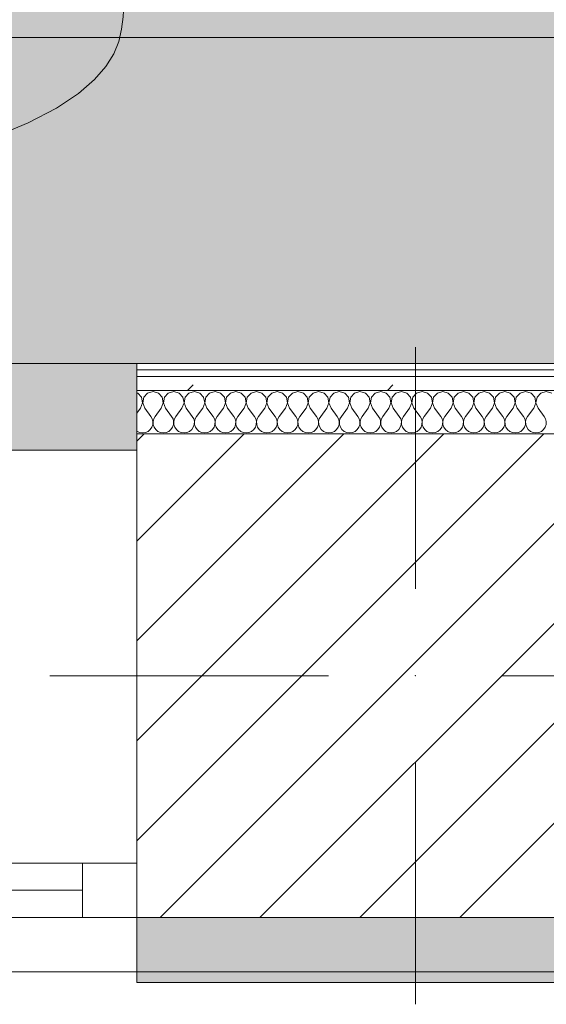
# Model space of a CAD drawing. Header units: millimetres. Extents: x -30280 to 19093, y -19247 to 4746.
# Tile 68 of 166: x -19142 to -18657, y -1719 to -813. Entities that reach past the tile are written whole.
import ezdxf
from ezdxf.enums import TextEntityAlignment as Align

# ---------------------------------------------------------------- set-up
doc = ezdxf.new("R2010")
doc.units = ezdxf.units.MM
doc.header["$MEASUREMENT"] = 0
doc.linetypes.add('Wipeout_Contour', pattern=[1000, 0, -1000])
for name, color, linetype in [('10_ESTR_Pilars', 7, 'Continuous'), ('12_FAÇ_Façana', 7, 'Continuous'), ('Nuevo_05_AUX_Treball', 7, 'Continuous'), ('Nuevo_08_E_Envans secs', 7, 'Continuous'), ('Nuevo_09_EI_Mobiliari general', 7, 'Continuous'), ('Ventanas Archicad', 7, 'Continuous')]:
    doc.layers.add(name, color=color, linetype=linetype)
for name, color, linetype, lineweight in [('10_ESTR_Pilars_Pluma_Nº__20', 1, 'Continuous', 5), ('10_ESTR_Pilars_Pluma_Nº__28', 7, 'Continuous', 20), ('10_ESTR_Pilars_Pluma_Nº__42', 8, 'Continuous', 25), ('12_FAÇ_Façana_Pluma_Nº__1', 7, 'Continuous', 5), ('12_FAÇ_Façana_Pluma_Nº__2', 8, 'Continuous', 5), ('12_FAÇ_Façana_Pluma_Nº__7', 7, 'Continuous', 5), ('Nuevo_08_E_Envans secs_Pluma_Nº__1', 7, 'Continuous', 5), ('Nuevo_09_EI_Mobiliari general_Pluma_Nº__1', 7, 'Continuous', 5), ('Nuevo_Sellos de Zona Archicad_Pluma_Nº__1', 7, 'Continuous', 5), ('Ventanas Archicad_Pluma_Nº__1', 7, 'Continuous', 5), ('Ventanas Archicad_Pluma_Nº__7', 7, 'Continuous', 5)]:
    doc.layers.add(name, color=color, linetype=linetype, lineweight=lineweight)
for name, color, linetype, lineweight, true_color in [('12_FAÇ_Façana_Pluma_Nº__102', 7, 'Continuous', 5, 0xcccccc), ('12_FAÇ_Façana_Pluma_Nº__174', 7, 'Continuous', 13, 0xe4ad2c), ('12_FAÇ_Façana_Pluma_Nº__176', 7, 'Continuous', 15, 0x93a0c6), ('Nuevo_05_AUX_Treball_Pluma_Nº__3', 7, 'Continuous', 5, 0xa4a4a4), ('Nuevo_08_E_Envans secs_Pluma_Nº__102', 7, 'Continuous', 5, 0xcccccc), ('Nuevo_08_E_Envans secs_Pluma_Nº__171', 171, 'Continuous', 13, 0xaaaaff), ('Nuevo_08_E_Envans secs_Pluma_Nº__177', 7, 'Continuous', 15, 0xf7e046)]:
    doc.layers.add(name, color=color, linetype=linetype, lineweight=lineweight, true_color=true_color)
doc.styles.add('Estilo_Generado_1', font='txt')
pattern_1 = [(45, (0, 0), (-183.8478, 183.8478), [195, -65]), (45, (7e-14, 183.85), (-183.8478, 183.8478), [195, -65])]

# ---------------------------------------------------------------- blocks, each defined once
blk = doc.blocks.new('Planta 1_Office-descans_1_1', base_point=(-21810.76, 369.94))
at = {"layer": 'Nuevo_05_AUX_Treball', "linetype": 'Continuous', "lineweight": 0, "true_color": 0xfee7e7}
blk.add_hatch(color=7, dxfattribs=at).paths.add_polyline_path([(-27904.85, 1554.85), (-27904.85, -1128.98), (-25366.43, -1128.98), (-25366.43, -1193.98), (-25366.43, -1208.98), (-24166.43, -1208.98), (-24166.43, -1193.98), (-24166.43, -1128.98), (-20233.93, -1128.98), (-20233.93, -1193.98), (-20233.93, -1208.98), (-19033.93, -1208.98), (-19033.93, -1193.98), (-19033.93, -1128.98), (-18136.43, -1128.98), (-18136.43, -1193.98), (-16936.43, -1193.98), (-16936.43, -1128.98), (-16136.43, -1128.98), (-16136.43, 1554.85), (-16930.05, 1554.85), (-16930.05, 1630.85), (-26863.49, 1630.85), (-26863.49, 1554.85)])
at = {"layer": 'Nuevo_05_AUX_Treball_Pluma_Nº__3', "color": 253, "linetype": 'Continuous', "lineweight": 5, "true_color": 0xa4a4a4, "flags": 128}
blk.add_lwpolyline([(-27904.85, 1554.85), (-27904.85, -1128.98), (-25366.43, -1128.98), (-25366.43, -1193.98), (-25366.43, -1208.98), (-24166.43, -1208.98), (-24166.43, -1193.98), (-24166.43, -1128.98), (-20233.93, -1128.98), (-20233.93, -1193.98), (-20233.93, -1208.98), (-19033.93, -1208.98), (-19033.93, -1193.98), (-19033.93, -1128.98), (-18136.43, -1128.98), (-18136.43, -1193.98), (-16936.43, -1193.98), (-16936.43, -1128.98), (-16136.43, -1128.98), (-16136.43, 1554.85), (-16930.05, 1554.85), (-16930.05, 1630.85), (-26863.49, 1630.85), (-26863.49, 1554.85)], close=True, dxfattribs=at)
at = {"layer": 'Nuevo_Sellos de Zona Archicad_Pluma_Nº__1', "color": 7, "lineweight": 5, "style": 'Estilo_Generado_1'}
for tag, p in [('ROOM_NAME', (-21810.76, 311.79)), ('ROOM_NUMBER', (-21810.76, 87.39)), ('ROOM_AREA', (-21810.76, -139.98))]:
    blk.add_attdef(tag, text='', height=120, dxfattribs=at).set_placement(p, align=Align.TOP_LEFT)
blk = doc.blocks.new('Muro_13_1', base_point=(-19033.93, -1193.98))
at = {"layer": '12_FAÇ_Façana_Pluma_Nº__102', "linetype": 'Continuous', "lineweight": 0, "true_color": 0xe5e5e5}
for points in [[(-19033.93, -1688.98), (-18136.43, -1688.98), (-18136.43, -1598.98), (-18521.11, -1598.98), (-18521.11, -1638.98), (-19033.93, -1638.98)], [(-19033.93, -1698.98), (-18136.43, -1698.98), (-18136.43, -1688.98), (-19033.93, -1688.98)]]:
    blk.add_hatch(color=254, dxfattribs=at).paths.add_polyline_path(points)
at = {"layer": '12_FAÇ_Façana_Pluma_Nº__174', "linetype": 'Continuous', "lineweight": 13, "true_color": 0xe4ad2c}
h = blk.add_hatch(dxfattribs=at)
h.set_pattern_fill('SATE_Aislamiento_0001', color=42, style=0, pattern_type=2)
h.set_pattern_definition([(45, (0, 0), (-21.213203, 21.213203), []), (135, (0, 0), (21.213203, 21.213203), [])])
h.paths.add_polyline_path([(-18136.43, -1418.98), (-18521.11, -1418.98), (-18521.11, -1598.98), (-18136.43, -1598.98)])
at = {"layer": '12_FAÇ_Façana_Pluma_Nº__176', "linetype": 'Continuous', "lineweight": 0, "true_color": 0x495063}
blk.add_hatch(color=251, dxfattribs=at).paths.add_polyline_path([(-18521.11, -1193.98), (-18521.11, -1203.98), (-18136.43, -1203.98), (-18136.43, -1193.98)])
at = {"layer": '12_FAÇ_Façana_Pluma_Nº__2', "linetype": 'Continuous', "lineweight": 5}
h = blk.add_hatch(dxfattribs=at)
h.set_pattern_fill('Ceramic_0001', color=8, style=0, pattern_type=2)
h.set_pattern_definition([(45, (0, 0), (-21.213203, 21.213203), [])])
h.paths.add_polyline_path([(-18136.43, -1203.98), (-18521.11, -1203.98), (-18521.11, -1418.98), (-18136.43, -1418.98)])
at = {"layer": '12_FAÇ_Façana_Pluma_Nº__7', "color": 7, "linetype": 'Continuous', "lineweight": 5}
for p, q in [((-18136.43, -1203.98), (-18521.11, -1203.98)), ((-18521.11, -1418.98), (-18136.43, -1418.98)), ((-18521.11, -1598.98), (-18136.43, -1598.98)), ((-19033.93, -1688.98), (-18136.43, -1688.98))]:
    blk.add_line(p, q, dxfattribs=at)
at = {"layer": '12_FAÇ_Façana_Pluma_Nº__7', "color": 7, "linetype": 'Continuous', "lineweight": 5, "flags": 128}
for points in [[(-18136.43, -1193.98), (-18521.11, -1193.98)], [(-18136.43, -1423.98), (-18136.43, -1418.98)], [(-18136.43, -1598.98), (-18136.43, -1543.98)], [(-19033.93, -1638.98), (-19033.93, -1698.98)], [(-18136.43, -1698.98), (-18136.43, -1663.98)], [(-19033.93, -1698.98), (-18136.43, -1698.98)]]:
    blk.add_lwpolyline(points, dxfattribs=at)
blk = doc.blocks.new('Ventana Vertical Multi-Faja 27_5')
at = {"layer": 'Ventanas Archicad_Pluma_Nº__1', "color": 7, "linetype": 'Continuous', "lineweight": 5}
for p, q in [((-600, 50), (600, 50)), ((-600, 0), (-550, 0)), ((-550, 0), (-550, -50)), ((-550, 0), (550, 0)), ((-550, -25), (550, -25)), ((-550, -50), (-600, -50)), ((550, -50), (-550, -50)), ((-600, -200), (-600, -175)), ((-600, -430), (600, -430))]:
    blk.add_line(p, q, dxfattribs=at)
at = {"layer": 'Ventanas Archicad_Pluma_Nº__7', "color": 7, "linetype": 'Continuous', "lineweight": 5}
for p, q in [((-600, 50), (-600, 40)), ((-600, 40), (-600, 0)), ((-600, 40), (-600, 0)), ((-600, 0), (-600, -50)), ((-600, 0), (-600, -50)), ((-600, 0), (-600, -50)), ((-600, 0), (-600, -50)), ((-600, -50), (-600, -80)), ((-600, -50), (-600, -80)), ((-600, -80), (-600, -175)), ((-600, -80), (-600, -175)), ((-600, -200), (-600, -420)), ((-600, -420), (-600, -430))]:
    blk.add_line(p, q, dxfattribs=at)
blk = doc.blocks.new('Muro_16_1', base_point=(-20233.93, -1208.98))
at = {"layer": '12_FAÇ_Façana', "linetype": 'Continuous', "lineweight": 0, "true_color": 0x000000}
h = blk.add_hatch(dxfattribs=at)
h.set_pattern_fill('Yeso_0001', color=18, style=0, pattern_type=2)
h.set_pattern_definition([(0, (0, 0), (0, 75), [0, -75])])
h.paths.add_polyline_path([(-19033.93, -1438.98), (-19033.93, -1463.98), (-18913.93, -1463.98), (-18913.93, -1438.98)])
at = {"layer": '12_FAÇ_Façana_Pluma_Nº__102', "linetype": 'Continuous', "lineweight": 0, "true_color": 0xe5e5e5}
blk.add_hatch(color=254, dxfattribs=at).paths.add_polyline_path([(-18913.93, -1558.98), (-18913.93, -1463.98), (-19033.93, -1463.98), (-19033.93, -1678.98)])
at = {"layer": '12_FAÇ_Façana_Pluma_Nº__1', "color": 7, "linetype": 'Continuous', "lineweight": 5}
for p, q in [((-19033.93, -1438.98), (-19033.93, -1463.98)), ((-18913.93, -1438.98), (-19033.93, -1438.98)), ((-18913.93, -1463.98), (-18913.93, -1438.98)), ((-19033.93, -1463.98), (-18913.93, -1463.98))]:
    blk.add_line(p, q, dxfattribs=at)
at = {"layer": '12_FAÇ_Façana_Pluma_Nº__7', "color": 7, "linetype": 'Continuous', "lineweight": 5}
for p, q in [((-19033.93, -1218.98), (-19033.93, -1208.98)), ((-19033.93, -1438.98), (-19033.93, -1218.98)), ((-19033.93, -1558.98), (-19033.93, -1463.98)), ((-19033.93, -1558.98), (-19033.93, -1463.98)), ((-18913.93, -1558.98), (-18913.93, -1463.98)), ((-19033.93, -1588.98), (-19033.93, -1558.98)), ((-19033.93, -1588.98), (-19033.93, -1558.98)), ((-19033.93, -1638.98), (-19033.93, -1588.98)), ((-19033.93, -1638.98), (-19033.93, -1588.98)), ((-19033.93, -1678.98), (-19033.93, -1638.98)), ((-19033.93, -1678.98), (-19033.93, -1638.98)), ((-19033.93, -1688.98), (-19033.93, -1678.98))]:
    blk.add_line(p, q, dxfattribs=at)
at = {"layer": 'Ventanas Archicad', "color": 253, "linetype": 'Continuous', "lineweight": 5, "true_color": 0xa4a4a6, "zscale": 1000, "rotation": 180}
blk.add_blockref('Ventana Vertical Multi-Faja 27_5', (-19633.93, -1638.98), dxfattribs=at)
blk = doc.blocks.new('*X463')
at = {"layer": 'Nuevo_08_E_Envans secs_Pluma_Nº__102', "color": 254, "linetype": 'Continuous', "lineweight": 5, "true_color": 0xcccccc}
for p, q in [((-19033.09, -1156.35), (-19033.93, -1156.11)), ((-19029.58, -1160.19), (-19033.09, -1156.35)), ((-19024.05, -1156.35), (-19027.57, -1160.19)), ((-19019.05, -1154.93), (-19024.05, -1156.35)), ((-19014.04, -1156.35), (-19019.05, -1154.93)), ((-19010.53, -1160.19), (-19014.04, -1156.35)), ((-19005.01, -1156.35), (-19008.52, -1160.19)), ((-19000, -1154.93), (-19005.01, -1156.35)), ((-18994.99, -1156.35), (-19000, -1154.93)), ((-18991.48, -1160.19), (-18994.99, -1156.35)), ((-18985.96, -1156.35), (-18989.47, -1160.19)), ((-18980.95, -1154.93), (-18985.96, -1156.35)), ((-18975.95, -1156.35), (-18980.95, -1154.93)), ((-18972.43, -1160.19), (-18975.95, -1156.35)), ((-18966.91, -1156.35), (-18970.42, -1160.19)), ((-18961.9, -1154.93), (-18966.91, -1156.35)), ((-18956.9, -1156.35), (-18961.9, -1154.93)), ((-18953.39, -1160.19), (-18956.9, -1156.35)), ((-18947.86, -1156.35), (-18951.38, -1160.19)), ((-18942.86, -1154.93), (-18947.86, -1156.35)), ((-18937.85, -1156.35), (-18942.86, -1154.93)), ((-18934.34, -1160.19), (-18937.85, -1156.35)), ((-18928.82, -1156.35), (-18932.33, -1160.19)), ((-18923.81, -1154.93), (-18928.82, -1156.35)), ((-18918.8, -1156.35), (-18923.81, -1154.93)), ((-18915.29, -1160.19), (-18918.8, -1156.35)), ((-18909.77, -1156.35), (-18913.28, -1160.19)), ((-18904.76, -1154.93), (-18909.77, -1156.35)), ((-18899.75, -1156.35), (-18904.76, -1154.93)), ((-18896.24, -1160.19), (-18899.75, -1156.35)), ((-18890.72, -1156.35), (-18894.23, -1160.19)), ((-18885.71, -1154.93), (-18890.72, -1156.35)), ((-18880.71, -1156.35), (-18885.71, -1154.93)), ((-18877.2, -1160.19), (-18880.71, -1156.35)), ((-18871.67, -1156.35), (-18875.19, -1160.19)), ((-18866.67, -1154.93), (-18871.67, -1156.35)), ((-18861.66, -1156.35), (-18866.67, -1154.93)), ((-18858.15, -1160.19), (-18861.66, -1156.35)), ((-18852.63, -1156.35), (-18856.14, -1160.19)), ((-18847.62, -1154.93), (-18852.63, -1156.35)), ((-18842.61, -1156.35), (-18847.62, -1154.93)), ((-18839.1, -1160.19), (-18842.61, -1156.35)), ((-18833.58, -1156.35), (-18837.09, -1160.19)), ((-18828.57, -1154.93), (-18833.58, -1156.35)), ((-18823.56, -1156.35), (-18828.57, -1154.93)), ((-18820.05, -1160.19), (-18823.56, -1156.35)), ((-18814.53, -1156.35), (-18818.04, -1160.19)), ((-18809.52, -1154.93), (-18814.53, -1156.35)), ((-18804.52, -1156.35), (-18809.52, -1154.93)), ((-18801.01, -1160.19), (-18804.52, -1156.35)), ((-18795.48, -1156.35), (-18798.99, -1160.19)), ((-18790.48, -1154.93), (-18795.48, -1156.35)), ((-18785.47, -1156.35), (-18790.48, -1154.93)), ((-18781.96, -1160.19), (-18785.47, -1156.35)), ((-18776.44, -1156.35), (-18779.95, -1160.19)), ((-18771.43, -1154.93), (-18776.44, -1156.35)), ((-18766.42, -1156.35), (-18771.43, -1154.93)), ((-18762.91, -1160.19), (-18766.42, -1156.35)), ((-18757.39, -1156.35), (-18760.9, -1160.19)), ((-18752.38, -1154.93), (-18757.39, -1156.35)), ((-18747.37, -1156.35), (-18752.38, -1154.93)), ((-18743.86, -1160.19), (-18747.37, -1156.35)), ((-18738.34, -1156.35), (-18741.85, -1160.19)), ((-18733.33, -1154.93), (-18738.34, -1156.35)), ((-18728.33, -1156.35), (-18733.33, -1154.93)), ((-18724.81, -1160.19), (-18728.33, -1156.35)), ((-18719.29, -1156.35), (-18722.8, -1160.19)), ((-18714.29, -1154.93), (-18719.29, -1156.35)), ((-18709.28, -1156.35), (-18714.29, -1154.93)), ((-18705.77, -1160.19), (-18709.28, -1156.35)), ((-18700.25, -1156.35), (-18703.76, -1160.19)), ((-18695.24, -1154.93), (-18700.25, -1156.35)), ((-18690.23, -1156.35), (-18695.24, -1154.93)), ((-18686.72, -1160.19), (-18690.23, -1156.35)), ((-18681.2, -1156.35), (-18684.71, -1160.19)), ((-18676.19, -1154.93), (-18681.2, -1156.35)), ((-18671.18, -1156.35), (-18676.19, -1154.93)), ((-18667.67, -1160.19), (-18671.18, -1156.35)), ((-18662.15, -1156.35), (-18665.66, -1160.19)), ((-18657.14, -1154.93), (-18662.15, -1156.35)), ((-18652.14, -1156.35), (-18657.14, -1154.93)), ((-19030.48, -1170.17), (-19028.61, -1165.31)), ((-19028.61, -1165.31), (-19029.58, -1160.19)), ((-19027.57, -1160.19), (-19028.53, -1165.31)), ((-19028.53, -1165.31), (-19026.67, -1170.17)), ((-19011.43, -1170.17), (-19009.56, -1165.31)), ((-19009.56, -1165.31), (-19010.53, -1160.19)), ((-19008.52, -1160.19), (-19009.49, -1165.31)), ((-19009.49, -1165.31), (-19007.62, -1170.17)), ((-18992.38, -1170.17), (-18990.51, -1165.31)), ((-18990.51, -1165.31), (-18991.48, -1160.19)), ((-18989.47, -1160.19), (-18990.44, -1165.31)), ((-18990.44, -1165.31), (-18988.57, -1170.17)), ((-18973.33, -1170.17), (-18971.47, -1165.31)), ((-18971.47, -1165.31), (-18972.43, -1160.19)), ((-18970.42, -1160.19), (-18971.39, -1165.31)), ((-18971.39, -1165.31), (-18969.52, -1170.17)), ((-18954.29, -1170.17), (-18952.42, -1165.31)), ((-18952.42, -1165.31), (-18953.39, -1160.19)), ((-18951.38, -1160.19), (-18952.34, -1165.31)), ((-18952.34, -1165.31), (-18950.48, -1170.17)), ((-18935.24, -1170.17), (-18933.37, -1165.31)), ((-18933.37, -1165.31), (-18934.34, -1160.19)), ((-18932.33, -1160.19), (-18933.29, -1165.31)), ((-18933.29, -1165.31), (-18931.43, -1170.17)), ((-18916.19, -1170.17), (-18914.32, -1165.31)), ((-18914.32, -1165.31), (-18915.29, -1160.19)), ((-18913.28, -1160.19), (-18914.25, -1165.31)), ((-18914.25, -1165.31), (-18912.38, -1170.17)), ((-18897.14, -1170.17), (-18895.28, -1165.31)), ((-18895.28, -1165.31), (-18896.24, -1160.19)), ((-18894.23, -1160.19), (-18895.2, -1165.31)), ((-18895.2, -1165.31), (-18893.33, -1170.17)), ((-18878.1, -1170.17), (-18876.23, -1165.31)), ((-18876.23, -1165.31), (-18877.2, -1160.19)), ((-18875.19, -1160.19), (-18876.15, -1165.31)), ((-18876.15, -1165.31), (-18874.29, -1170.17)), ((-18859.05, -1170.17), (-18857.18, -1165.31)), ((-18857.18, -1165.31), (-18858.15, -1160.19)), ((-18856.14, -1160.19), (-18857.1, -1165.31)), ((-18857.1, -1165.31), (-18855.24, -1170.17)), ((-18840, -1170.17), (-18838.13, -1165.31)), ((-18838.13, -1165.31), (-18839.1, -1160.19)), ((-18837.09, -1160.19), (-18838.06, -1165.31)), ((-18838.06, -1165.31), (-18836.19, -1170.17)), ((-18820.95, -1170.17), (-18819.09, -1165.31)), ((-18819.09, -1165.31), (-18820.05, -1160.19)), ((-18818.04, -1160.19), (-18819.01, -1165.31)), ((-18819.01, -1165.31), (-18817.14, -1170.17)), ((-18801.9, -1170.17), (-18800.04, -1165.31)), ((-18800.04, -1165.31), (-18801.01, -1160.19)), ((-18798.99, -1160.19), (-18799.96, -1165.31)), ((-18799.96, -1165.31), (-18798.1, -1170.17)), ((-18782.86, -1170.17), (-18780.99, -1165.31)), ((-18780.99, -1165.31), (-18781.96, -1160.19)), ((-18779.95, -1160.19), (-18780.91, -1165.31)), ((-18780.91, -1165.31), (-18779.05, -1170.17)), ((-18763.81, -1170.17), (-18761.94, -1165.31)), ((-18761.94, -1165.31), (-18762.91, -1160.19)), ((-18760.9, -1160.19), (-18761.87, -1165.31)), ((-18761.87, -1165.31), (-18760, -1170.17)), ((-18744.76, -1170.17), (-18742.9, -1165.31)), ((-18742.9, -1165.31), (-18743.86, -1160.19)), ((-18741.85, -1160.19), (-18742.82, -1165.31)), ((-18742.82, -1165.31), (-18740.95, -1170.17)), ((-18725.71, -1170.17), (-18723.85, -1165.31)), ((-18723.85, -1165.31), (-18724.81, -1160.19)), ((-18722.8, -1160.19), (-18723.77, -1165.31)), ((-18723.77, -1165.31), (-18721.9, -1170.17)), ((-18706.67, -1170.17), (-18704.8, -1165.31)), ((-18704.8, -1165.31), (-18705.77, -1160.19)), ((-18703.76, -1160.19), (-18704.72, -1165.31)), ((-18704.72, -1165.31), (-18702.86, -1170.17)), ((-18687.62, -1170.17), (-18685.75, -1165.31)), ((-18685.75, -1165.31), (-18686.72, -1160.19)), ((-18684.71, -1160.19), (-18685.68, -1165.31)), ((-18685.68, -1165.31), (-18683.81, -1170.17)), ((-18668.57, -1170.17), (-18666.71, -1165.31)), ((-18666.71, -1165.31), (-18667.67, -1160.19)), ((-18665.66, -1160.19), (-18666.63, -1165.31)), ((-18666.63, -1165.31), (-18664.76, -1170.17)), ((-19030.48, -1170.17), (-19033.93, -1174.77)), ((-19026.67, -1170.17), (-19020.95, -1177.79)), ((-19019.68, -1180.08), (-19020.95, -1177.79)), ((-19017.14, -1177.79), (-19018.41, -1180.08)), ((-19011.43, -1170.17), (-19017.14, -1177.79)), ((-19007.62, -1170.17), (-19001.9, -1177.79)), ((-19000.63, -1180.08), (-19001.9, -1177.79)), ((-18998.1, -1177.79), (-18999.37, -1180.08)), ((-18992.38, -1170.17), (-18998.1, -1177.79)), ((-18988.57, -1170.17), (-18982.86, -1177.79)), ((-18981.59, -1180.08), (-18982.86, -1177.79)), ((-18979.05, -1177.79), (-18980.32, -1180.08)), ((-18973.33, -1170.17), (-18979.05, -1177.79)), ((-18969.52, -1170.17), (-18963.81, -1177.79)), ((-18962.54, -1180.08), (-18963.81, -1177.79)), ((-18960, -1177.79), (-18961.27, -1180.08)), ((-18954.29, -1170.17), (-18960, -1177.79)), ((-18950.48, -1170.17), (-18944.76, -1177.79)), ((-18943.49, -1180.08), (-18944.76, -1177.79)), ((-18940.95, -1177.79), (-18942.22, -1180.08)), ((-18935.24, -1170.17), (-18940.95, -1177.79)), ((-18931.43, -1170.17), (-18925.71, -1177.79)), ((-18924.44, -1180.08), (-18925.71, -1177.79)), ((-18921.9, -1177.79), (-18923.18, -1180.08)), ((-18916.19, -1170.17), (-18921.9, -1177.79)), ((-18912.38, -1170.17), (-18906.67, -1177.79)), ((-18905.4, -1180.08), (-18906.67, -1177.79)), ((-18902.86, -1177.79), (-18904.13, -1180.08)), ((-18897.14, -1170.17), (-18902.86, -1177.79)), ((-18893.33, -1170.17), (-18887.62, -1177.79)), ((-18886.35, -1180.08), (-18887.62, -1177.79)), ((-18883.81, -1177.79), (-18885.08, -1180.08)), ((-18878.1, -1170.17), (-18883.81, -1177.79)), ((-18874.29, -1170.17), (-18868.57, -1177.79)), ((-18867.3, -1180.08), (-18868.57, -1177.79)), ((-18864.76, -1177.79), (-18866.03, -1180.08)), ((-18859.05, -1170.17), (-18864.76, -1177.79)), ((-18855.24, -1170.17), (-18849.52, -1177.79)), ((-18848.25, -1180.08), (-18849.52, -1177.79)), ((-18845.71, -1177.79), (-18846.99, -1180.08)), ((-18840, -1170.17), (-18845.71, -1177.79)), ((-18836.19, -1170.17), (-18830.48, -1177.79)), ((-18829.2, -1180.08), (-18830.48, -1177.79)), ((-18826.67, -1177.79), (-18827.94, -1180.08)), ((-18820.95, -1170.17), (-18826.67, -1177.79)), ((-18817.14, -1170.17), (-18811.43, -1177.79)), ((-18810.16, -1180.08), (-18811.43, -1177.79)), ((-18807.62, -1177.79), (-18808.89, -1180.08)), ((-18801.9, -1170.17), (-18807.62, -1177.79)), ((-18798.1, -1170.17), (-18792.38, -1177.79)), ((-18791.11, -1180.08), (-18792.38, -1177.79)), ((-18788.57, -1177.79), (-18789.84, -1180.08)), ((-18782.86, -1170.17), (-18788.57, -1177.79)), ((-18779.05, -1170.17), (-18773.33, -1177.79)), ((-18772.06, -1180.08), (-18773.33, -1177.79)), ((-18769.52, -1177.79), (-18770.8, -1180.08)), ((-18763.81, -1170.17), (-18769.52, -1177.79)), ((-18760, -1170.17), (-18754.29, -1177.79)), ((-18753.01, -1180.08), (-18754.29, -1177.79)), ((-18750.48, -1177.79), (-18751.75, -1180.08)), ((-18744.76, -1170.17), (-18750.48, -1177.79)), ((-18740.95, -1170.17), (-18735.24, -1177.79)), ((-18733.97, -1180.08), (-18735.24, -1177.79)), ((-18731.43, -1177.79), (-18732.7, -1180.08)), ((-18725.71, -1170.17), (-18731.43, -1177.79)), ((-18721.9, -1170.17), (-18716.19, -1177.79)), ((-18714.92, -1180.08), (-18716.19, -1177.79)), ((-18712.38, -1177.79), (-18713.65, -1180.08)), ((-18706.67, -1170.17), (-18712.38, -1177.79)), ((-18702.86, -1170.17), (-18697.14, -1177.79)), ((-18695.87, -1180.08), (-18697.14, -1177.79)), ((-18693.33, -1177.79), (-18694.6, -1180.08)), ((-18687.62, -1170.17), (-18693.33, -1177.79)), ((-18683.81, -1170.17), (-18678.1, -1177.79)), ((-18676.82, -1180.08), (-18678.1, -1177.79)), ((-18674.29, -1177.79), (-18675.56, -1180.08)), ((-18668.57, -1170.17), (-18674.29, -1177.79)), ((-18664.76, -1170.17), (-18659.05, -1177.79)), ((-18657.78, -1180.08), (-18659.05, -1177.79)), ((-19020.05, -1187.76), (-19019.21, -1185.27)), ((-19019.09, -1182.64), (-19019.68, -1180.08)), ((-19019.21, -1185.27), (-19019.09, -1182.64)), ((-19018.41, -1180.08), (-19019.01, -1182.64)), ((-19019.01, -1182.64), (-19018.88, -1185.27)), ((-19018.88, -1185.27), (-19018.04, -1187.76)), ((-19001.01, -1187.76), (-19000.17, -1185.27)), ((-19000.04, -1182.64), (-19000.63, -1180.08)), ((-19000.17, -1185.27), (-19000.04, -1182.64)), ((-18999.37, -1180.08), (-18999.96, -1182.64)), ((-18999.96, -1182.64), (-18999.83, -1185.27)), ((-18999.83, -1185.27), (-18998.99, -1187.76)), ((-18981.96, -1187.76), (-18981.12, -1185.27)), ((-18980.99, -1182.64), (-18981.59, -1180.08)), ((-18981.12, -1185.27), (-18980.99, -1182.64)), ((-18980.32, -1180.08), (-18980.91, -1182.64)), ((-18980.91, -1182.64), (-18980.79, -1185.27)), ((-18980.79, -1185.27), (-18979.95, -1187.76)), ((-18962.91, -1187.76), (-18962.07, -1185.27)), ((-18961.94, -1182.64), (-18962.54, -1180.08)), ((-18962.07, -1185.27), (-18961.94, -1182.64)), ((-18961.27, -1180.08), (-18961.87, -1182.64)), ((-18961.87, -1182.64), (-18961.74, -1185.27)), ((-18961.74, -1185.27), (-18960.9, -1187.76)), ((-18943.86, -1187.76), (-18943.02, -1185.27)), ((-18942.9, -1182.64), (-18943.49, -1180.08)), ((-18943.02, -1185.27), (-18942.9, -1182.64)), ((-18942.22, -1180.08), (-18942.82, -1182.64)), ((-18942.82, -1182.64), (-18942.69, -1185.27)), ((-18942.69, -1185.27), (-18941.85, -1187.76)), ((-18924.81, -1187.76), (-18923.98, -1185.27)), ((-18923.85, -1182.64), (-18924.44, -1180.08)), ((-18923.98, -1185.27), (-18923.85, -1182.64)), ((-18923.18, -1180.08), (-18923.77, -1182.64)), ((-18923.77, -1182.64), (-18923.64, -1185.27)), ((-18923.64, -1185.27), (-18922.8, -1187.76)), ((-18905.77, -1187.76), (-18904.93, -1185.27)), ((-18904.8, -1182.64), (-18905.4, -1180.08)), ((-18904.93, -1185.27), (-18904.8, -1182.64)), ((-18904.13, -1180.08), (-18904.72, -1182.64)), ((-18904.72, -1182.64), (-18904.6, -1185.27)), ((-18904.6, -1185.27), (-18903.76, -1187.76)), ((-18886.72, -1187.76), (-18885.88, -1185.27)), ((-18885.75, -1182.64), (-18886.35, -1180.08)), ((-18885.88, -1185.27), (-18885.75, -1182.64)), ((-18885.08, -1180.08), (-18885.68, -1182.64)), ((-18885.68, -1182.64), (-18885.55, -1185.27)), ((-18885.55, -1185.27), (-18884.71, -1187.76)), ((-18867.67, -1187.76), (-18866.83, -1185.27)), ((-18866.71, -1182.64), (-18867.3, -1180.08)), ((-18866.83, -1185.27), (-18866.71, -1182.64)), ((-18866.03, -1180.08), (-18866.63, -1182.64)), ((-18866.63, -1182.64), (-18866.5, -1185.27)), ((-18866.5, -1185.27), (-18865.66, -1187.76)), ((-18848.62, -1187.76), (-18847.78, -1185.27)), ((-18847.66, -1182.64), (-18848.25, -1180.08)), ((-18847.78, -1185.27), (-18847.66, -1182.64)), ((-18846.99, -1180.08), (-18847.58, -1182.64)), ((-18847.58, -1182.64), (-18847.45, -1185.27)), ((-18847.45, -1185.27), (-18846.61, -1187.76)), ((-18829.58, -1187.76), (-18828.74, -1185.27)), ((-18828.61, -1182.64), (-18829.2, -1180.08)), ((-18828.74, -1185.27), (-18828.61, -1182.64)), ((-18827.94, -1180.08), (-18828.53, -1182.64)), ((-18828.53, -1182.64), (-18828.41, -1185.27)), ((-18828.41, -1185.27), (-18827.57, -1187.76)), ((-18810.53, -1187.76), (-18809.69, -1185.27)), ((-18809.56, -1182.64), (-18810.16, -1180.08)), ((-18809.69, -1185.27), (-18809.56, -1182.64)), ((-18808.89, -1180.08), (-18809.49, -1182.64)), ((-18809.49, -1182.64), (-18809.36, -1185.27)), ((-18809.36, -1185.27), (-18808.52, -1187.76)), ((-18791.48, -1187.76), (-18790.64, -1185.27)), ((-18790.51, -1182.64), (-18791.11, -1180.08)), ((-18790.64, -1185.27), (-18790.51, -1182.64)), ((-18789.84, -1180.08), (-18790.44, -1182.64)), ((-18790.44, -1182.64), (-18790.31, -1185.27)), ((-18790.31, -1185.27), (-18789.47, -1187.76)), ((-18772.43, -1187.76), (-18771.59, -1185.27)), ((-18771.47, -1182.64), (-18772.06, -1180.08)), ((-18771.59, -1185.27), (-18771.47, -1182.64)), ((-18770.8, -1180.08), (-18771.39, -1182.64)), ((-18771.39, -1182.64), (-18771.26, -1185.27)), ((-18771.26, -1185.27), (-18770.42, -1187.76)), ((-18753.39, -1187.76), (-18752.55, -1185.27)), ((-18752.42, -1182.64), (-18753.01, -1180.08)), ((-18752.55, -1185.27), (-18752.42, -1182.64)), ((-18751.75, -1180.08), (-18752.34, -1182.64)), ((-18752.34, -1182.64), (-18752.22, -1185.27)), ((-18752.22, -1185.27), (-18751.38, -1187.76)), ((-18734.34, -1187.76), (-18733.5, -1185.27)), ((-18733.37, -1182.64), (-18733.97, -1180.08)), ((-18733.5, -1185.27), (-18733.37, -1182.64)), ((-18732.7, -1180.08), (-18733.29, -1182.64)), ((-18733.29, -1182.64), (-18733.17, -1185.27)), ((-18733.17, -1185.27), (-18732.33, -1187.76)), ((-18715.29, -1187.76), (-18714.45, -1185.27)), ((-18714.32, -1182.64), (-18714.92, -1180.08)), ((-18714.45, -1185.27), (-18714.32, -1182.64)), ((-18713.65, -1180.08), (-18714.25, -1182.64)), ((-18714.25, -1182.64), (-18714.12, -1185.27)), ((-18714.12, -1185.27), (-18713.28, -1187.76)), ((-18696.24, -1187.76), (-18695.4, -1185.27)), ((-18695.28, -1182.64), (-18695.87, -1180.08)), ((-18695.4, -1185.27), (-18695.28, -1182.64)), ((-18694.6, -1180.08), (-18695.2, -1182.64)), ((-18695.2, -1182.64), (-18695.07, -1185.27)), ((-18695.07, -1185.27), (-18694.23, -1187.76)), ((-18677.2, -1187.76), (-18676.36, -1185.27)), ((-18676.23, -1182.64), (-18676.82, -1180.08)), ((-18676.36, -1185.27), (-18676.23, -1182.64)), ((-18675.56, -1180.08), (-18676.15, -1182.64)), ((-18676.15, -1182.64), (-18676.02, -1185.27)), ((-18676.02, -1185.27), (-18675.19, -1187.76)), ((-18658.15, -1187.76), (-18657.31, -1185.27)), ((-18657.18, -1182.64), (-18657.78, -1180.08)), ((-18657.31, -1185.27), (-18657.18, -1182.64)), ((-19033.93, -1191.31), (-19033.58, -1191.6)), ((-19033.58, -1191.6), (-19031.17, -1192.66)), ((-19031.17, -1192.66), (-19028.57, -1193.02)), ((-19028.57, -1193.02), (-19025.97, -1192.66)), ((-19025.97, -1192.66), (-19023.56, -1191.6)), ((-19023.56, -1191.6), (-19021.54, -1189.92)), ((-19021.54, -1189.92), (-19020.05, -1187.76)), ((-19018.04, -1187.76), (-19016.55, -1189.92)), ((-19016.55, -1189.92), (-19014.53, -1191.6)), ((-19014.53, -1191.6), (-19012.13, -1192.66)), ((-19012.13, -1192.66), (-19009.52, -1193.02)), ((-19009.52, -1193.02), (-19006.92, -1192.66)), ((-19006.92, -1192.66), (-19004.52, -1191.6)), ((-19004.52, -1191.6), (-19002.49, -1189.92)), ((-19002.49, -1189.92), (-19001.01, -1187.76)), ((-18998.99, -1187.76), (-18997.51, -1189.92)), ((-18997.51, -1189.92), (-18995.48, -1191.6)), ((-18995.48, -1191.6), (-18993.08, -1192.66)), ((-18993.08, -1192.66), (-18990.48, -1193.02)), ((-18990.48, -1193.02), (-18987.87, -1192.66)), ((-18987.87, -1192.66), (-18985.47, -1191.6)), ((-18985.47, -1191.6), (-18983.45, -1189.92)), ((-18983.45, -1189.92), (-18981.96, -1187.76)), ((-18979.95, -1187.76), (-18978.46, -1189.92)), ((-18978.46, -1189.92), (-18976.44, -1191.6)), ((-18976.44, -1191.6), (-18974.03, -1192.66)), ((-18974.03, -1192.66), (-18971.43, -1193.02)), ((-18971.43, -1193.02), (-18968.83, -1192.66)), ((-18968.83, -1192.66), (-18966.42, -1191.6)), ((-18966.42, -1191.6), (-18964.4, -1189.92)), ((-18964.4, -1189.92), (-18962.91, -1187.76)), ((-18960.9, -1187.76), (-18959.41, -1189.92)), ((-18959.41, -1189.92), (-18957.39, -1191.6)), ((-18957.39, -1191.6), (-18954.98, -1192.66)), ((-18954.98, -1192.66), (-18952.38, -1193.02)), ((-18952.38, -1193.02), (-18949.78, -1192.66)), ((-18949.78, -1192.66), (-18947.37, -1191.6)), ((-18947.37, -1191.6), (-18945.35, -1189.92)), ((-18945.35, -1189.92), (-18943.86, -1187.76)), ((-18941.85, -1187.76), (-18940.36, -1189.92)), ((-18940.36, -1189.92), (-18938.34, -1191.6)), ((-18938.34, -1191.6), (-18935.94, -1192.66)), ((-18935.94, -1192.66), (-18933.33, -1193.02)), ((-18933.33, -1193.02), (-18930.73, -1192.66)), ((-18930.73, -1192.66), (-18928.33, -1191.6)), ((-18928.33, -1191.6), (-18926.3, -1189.92)), ((-18926.3, -1189.92), (-18924.81, -1187.76)), ((-18922.8, -1187.76), (-18921.32, -1189.92)), ((-18921.32, -1189.92), (-18919.29, -1191.6)), ((-18919.29, -1191.6), (-18916.89, -1192.66)), ((-18916.89, -1192.66), (-18914.29, -1193.02)), ((-18914.29, -1193.02), (-18911.68, -1192.66)), ((-18911.68, -1192.66), (-18909.28, -1191.6)), ((-18909.28, -1191.6), (-18907.26, -1189.92)), ((-18907.26, -1189.92), (-18905.77, -1187.76)), ((-18903.76, -1187.76), (-18902.27, -1189.92)), ((-18902.27, -1189.92), (-18900.25, -1191.6)), ((-18900.25, -1191.6), (-18897.84, -1192.66)), ((-18897.84, -1192.66), (-18895.24, -1193.02)), ((-18895.24, -1193.02), (-18892.64, -1192.66)), ((-18892.64, -1192.66), (-18890.23, -1191.6)), ((-18890.23, -1191.6), (-18888.21, -1189.92)), ((-18888.21, -1189.92), (-18886.72, -1187.76)), ((-18884.71, -1187.76), (-18883.22, -1189.92)), ((-18883.22, -1189.92), (-18881.2, -1191.6)), ((-18881.2, -1191.6), (-18878.79, -1192.66)), ((-18878.79, -1192.66), (-18876.19, -1193.02)), ((-18876.19, -1193.02), (-18873.59, -1192.66)), ((-18873.59, -1192.66), (-18871.18, -1191.6)), ((-18871.18, -1191.6), (-18869.16, -1189.92)), ((-18869.16, -1189.92), (-18867.67, -1187.76)), ((-18865.66, -1187.76), (-18864.17, -1189.92)), ((-18864.17, -1189.92), (-18862.15, -1191.6)), ((-18862.15, -1191.6), (-18859.75, -1192.66)), ((-18859.75, -1192.66), (-18857.14, -1193.02)), ((-18857.14, -1193.02), (-18854.54, -1192.66)), ((-18854.54, -1192.66), (-18852.14, -1191.6)), ((-18852.14, -1191.6), (-18850.11, -1189.92)), ((-18850.11, -1189.92), (-18848.62, -1187.76)), ((-18846.61, -1187.76), (-18845.13, -1189.92)), ((-18845.13, -1189.92), (-18843.1, -1191.6)), ((-18843.1, -1191.6), (-18840.7, -1192.66)), ((-18840.7, -1192.66), (-18838.1, -1193.02)), ((-18838.1, -1193.02), (-18835.49, -1192.66)), ((-18835.49, -1192.66), (-18833.09, -1191.6)), ((-18833.09, -1191.6), (-18831.06, -1189.92)), ((-18831.06, -1189.92), (-18829.58, -1187.76)), ((-18827.57, -1187.76), (-18826.08, -1189.92)), ((-18826.08, -1189.92), (-18824.05, -1191.6)), ((-18824.05, -1191.6), (-18821.65, -1192.66)), ((-18821.65, -1192.66), (-18819.05, -1193.02)), ((-18819.05, -1193.02), (-18816.45, -1192.66)), ((-18816.45, -1192.66), (-18814.04, -1191.6)), ((-18814.04, -1191.6), (-18812.02, -1189.92)), ((-18812.02, -1189.92), (-18810.53, -1187.76)), ((-18808.52, -1187.76), (-18807.03, -1189.92)), ((-18807.03, -1189.92), (-18805.01, -1191.6)), ((-18805.01, -1191.6), (-18802.6, -1192.66)), ((-18802.6, -1192.66), (-18800, -1193.02)), ((-18800, -1193.02), (-18797.4, -1192.66)), ((-18797.4, -1192.66), (-18794.99, -1191.6)), ((-18794.99, -1191.6), (-18792.97, -1189.92)), ((-18792.97, -1189.92), (-18791.48, -1187.76)), ((-18789.47, -1187.76), (-18787.98, -1189.92)), ((-18787.98, -1189.92), (-18785.96, -1191.6)), ((-18785.96, -1191.6), (-18783.55, -1192.66)), ((-18783.55, -1192.66), (-18780.95, -1193.02)), ((-18780.95, -1193.02), (-18778.35, -1192.66)), ((-18778.35, -1192.66), (-18775.95, -1191.6)), ((-18775.95, -1191.6), (-18773.92, -1189.92)), ((-18773.92, -1189.92), (-18772.43, -1187.76)), ((-18770.42, -1187.76), (-18768.94, -1189.92)), ((-18768.94, -1189.92), (-18766.91, -1191.6)), ((-18766.91, -1191.6), (-18764.51, -1192.66)), ((-18764.51, -1192.66), (-18761.9, -1193.02)), ((-18761.9, -1193.02), (-18759.3, -1192.66)), ((-18759.3, -1192.66), (-18756.9, -1191.6)), ((-18756.9, -1191.6), (-18754.87, -1189.92)), ((-18754.87, -1189.92), (-18753.39, -1187.76)), ((-18751.38, -1187.76), (-18749.89, -1189.92)), ((-18749.89, -1189.92), (-18747.86, -1191.6)), ((-18747.86, -1191.6), (-18745.46, -1192.66)), ((-18745.46, -1192.66), (-18742.86, -1193.02)), ((-18742.86, -1193.02), (-18740.25, -1192.66)), ((-18740.25, -1192.66), (-18737.85, -1191.6)), ((-18737.85, -1191.6), (-18735.83, -1189.92)), ((-18735.83, -1189.92), (-18734.34, -1187.76)), ((-18732.33, -1187.76), (-18730.84, -1189.92)), ((-18730.84, -1189.92), (-18728.82, -1191.6)), ((-18728.82, -1191.6), (-18726.41, -1192.66)), ((-18726.41, -1192.66), (-18723.81, -1193.02)), ((-18723.81, -1193.02), (-18721.21, -1192.66)), ((-18721.21, -1192.66), (-18718.8, -1191.6)), ((-18718.8, -1191.6), (-18716.78, -1189.92)), ((-18716.78, -1189.92), (-18715.29, -1187.76)), ((-18713.28, -1187.76), (-18711.79, -1189.92)), ((-18711.79, -1189.92), (-18709.77, -1191.6)), ((-18709.77, -1191.6), (-18707.36, -1192.66)), ((-18707.36, -1192.66), (-18704.76, -1193.02)), ((-18704.76, -1193.02), (-18702.16, -1192.66)), ((-18702.16, -1192.66), (-18699.75, -1191.6)), ((-18699.75, -1191.6), (-18697.73, -1189.92)), ((-18697.73, -1189.92), (-18696.24, -1187.76)), ((-18694.23, -1187.76), (-18692.74, -1189.92)), ((-18692.74, -1189.92), (-18690.72, -1191.6)), ((-18690.72, -1191.6), (-18688.32, -1192.66)), ((-18688.32, -1192.66), (-18685.71, -1193.02)), ((-18685.71, -1193.02), (-18683.11, -1192.66)), ((-18683.11, -1192.66), (-18680.71, -1191.6)), ((-18680.71, -1191.6), (-18678.68, -1189.92)), ((-18678.68, -1189.92), (-18677.2, -1187.76)), ((-18675.19, -1187.76), (-18673.7, -1189.92)), ((-18673.7, -1189.92), (-18671.67, -1191.6)), ((-18671.67, -1191.6), (-18669.27, -1192.66)), ((-18669.27, -1192.66), (-18666.67, -1193.02)), ((-18666.67, -1193.02), (-18664.06, -1192.66)), ((-18664.06, -1192.66), (-18661.66, -1191.6)), ((-18661.66, -1191.6), (-18659.64, -1189.92)), ((-18659.64, -1189.92), (-18658.15, -1187.76))]:
    blk.add_line(p, q, dxfattribs=at)
blk = doc.blocks.new('Muro_119_1', base_point=(-19033.93, -1128.98))
at = {"color": 254, "linetype": 'Wipeout_Contour', "lineweight": 0, "ltscale": 74478.567312}
blk.add_wipeout([(-18136.43, -1128.98), (-19033.93, -1128.98), (-19033.93, -1134.98), (-18136.43, -1134.98)], dxfattribs=at).dxf.layer = 'Nuevo_08_E_Envans secs'
at = {"color": 254, "linetype": 'Wipeout_Contour', "lineweight": 0, "ltscale": 74482.367988}
blk.add_wipeout([(-18136.43, -1140.98), (-19033.93, -1140.98), (-19033.93, -1153.98), (-18136.43, -1153.98)], dxfattribs=at).dxf.layer = 'Nuevo_08_E_Envans secs'
at = {"layer": 'Nuevo_08_E_Envans secs_Pluma_Nº__171', "linetype": 'Continuous', "lineweight": 13, "true_color": 0xaaaaff}
h = blk.add_hatch(dxfattribs=at)
h.set_pattern_fill('Panellat_HPL_0001', color=161, style=0, pattern_type=2)
h.set_pattern_definition(pattern_1)
h.paths.add_polyline_path([(-18136.43, -1128.98), (-19033.93, -1128.98), (-19033.93, -1134.98), (-18136.43, -1134.98)])
at = {"layer": 'Nuevo_08_E_Envans secs_Pluma_Nº__177', "linetype": 'Continuous', "lineweight": 15, "true_color": 0xf7e046}
h = blk.add_hatch(dxfattribs=at)
h.set_pattern_fill('Panellat_HPL_0001', color=53, style=0, pattern_type=2)
h.set_pattern_definition(pattern_1)
h.paths.add_polyline_path([(-18136.43, -1140.98), (-19033.93, -1140.98), (-19033.93, -1153.98), (-18136.43, -1153.98)])
at = {"layer": 'Nuevo_08_E_Envans secs_Pluma_Nº__1', "color": 7, "linetype": 'Continuous', "lineweight": 5}
for p, q in [((-18136.43, -1134.98), (-19033.93, -1134.98)), ((-18136.43, -1140.98), (-19033.93, -1140.98)), ((-18136.43, -1153.98), (-19033.93, -1153.98))]:
    blk.add_line(p, q, dxfattribs=at)
at = {"layer": 'Nuevo_08_E_Envans secs_Pluma_Nº__1', "color": 7, "linetype": 'Continuous', "lineweight": 5, "flags": 128}
for points in [[(-18136.43, -1128.98), (-19033.93, -1128.98)], [(-19033.93, -1128.98), (-19033.93, -1134.98)], [(-19033.93, -1134.98), (-19033.93, -1140.98)], [(-19033.93, -1140.98), (-19033.93, -1153.98)], [(-19033.93, -1153.98), (-19033.93, -1193.98)]]:
    blk.add_lwpolyline(points, dxfattribs=at)
at = {"layer": 'Nuevo_08_E_Envans secs', "color": 7, "lineweight": 20}
blk.add_blockref('*X463', (0, 0), dxfattribs=at)
blk = doc.blocks.new('Pilar_2_1', base_point=(-18777.52, -1416.48))
at = {"color": 254, "linetype": 'Wipeout_Contour', "lineweight": 0, "ltscale": 75328.745035}
blk.add_wipeout([(-19033.93, -1638.98), (-18521.11, -1638.98), (-18521.11, -1193.98), (-19033.93, -1193.98)], dxfattribs=at).dxf.layer = '10_ESTR_Pilars'
at = {"layer": '10_ESTR_Pilars_Pluma_Nº__42', "linetype": 'Continuous', "lineweight": 25}
h = blk.add_hatch(dxfattribs=at)
h.set_pattern_fill('00_GCT_trama_45º_e1_400__05', color=8, style=0, pattern_type=2)
h.set_pattern_definition([(45, (0, 0), (-45.96194, 45.96194), [])])
h.paths.add_polyline_path([(-19033.93, -1638.98), (-18521.11, -1638.98), (-18521.11, -1193.98), (-19033.93, -1193.98)])
at = {"layer": '10_ESTR_Pilars_Pluma_Nº__20', "color": 1, "linetype": 'Continuous', "lineweight": 5}
for p, q in [((-18777.52, -1336.48), (-18777.52, -1113.98)), ((-18857.52, -1416.48), (-19113.93, -1416.48)), ((-18697.52, -1416.48), (-18441.11, -1416.48)), ((-18777.52, -1496.48), (-18777.52, -1718.98))]:
    blk.add_line(p, q, dxfattribs=at)
blk.add_point((-18777.52, -1416.48), dxfattribs=at)
at = {"layer": '10_ESTR_Pilars_Pluma_Nº__28', "color": 7, "linetype": 'Continuous', "lineweight": 20, "flags": 128}
blk.add_lwpolyline([(-19033.93, -1638.98), (-18521.11, -1638.98), (-18521.11, -1193.98), (-19033.93, -1193.98)], close=True, dxfattribs=at)
blk = doc.blocks.new('Silla Composite 03 27')
at = {"layer": 'Nuevo_09_EI_Mobiliari general_Pluma_Nº__1', "color": 7, "linetype": 'Continuous', "lineweight": 5, "flags": 128}
blk.add_lwpolyline([(0.19, 156.84), (0.77, 137.15), (1.94, 119.24), (3.89, 104.35), (6.57, 91.73), (9.98, 80.63), (14.07, 70.29), (18.81, 59.95), (24.8, 49.92), (32.63, 40.48), (43.04, 31.61), (56.79, 23.24), (74.87, 15.65), (98.23, 9.08), (127.2, 4.04), (162.11, 1.01), (200, 0), (237.89, 1.01), (272.8, 4.04), (301.77, 9.08), (325.13, 15.65), (343.21, 23.24), (356.97, 31.61), (367.37, 40.48), (375.2, 49.92), (381.19, 59.95), (385.93, 70.29), (390.02, 80.63), (393.43, 91.73), (396.11, 104.35), (398.06, 119.24), (399.23, 137.15), (399.81, 156.84), (400, 177.08), (399.98, 196.62), (399.97, 214.23), (399.67, 230.06), (398.83, 244.3), (397.19, 257.12), (394.48, 268.68), (390.95, 278.88), (386.88, 287.65), (382.5, 294.89), (379.66, 299.23), (375.35, 304.86), (370.47, 309.29), (362.59, 316.08), (349.46, 324.91), (344.27, 328.37), (326.33, 337.83), (320.54, 340.72), (313.15, 343.67), (305.34, 346.91), (302.11, 351.43), (296.25, 360.24), (289.9, 368.78), (282.07, 376.93), (271.9, 384.43), (258.55, 390.94), (241.89, 395.98), (221.8, 399), (200, 400), (178.2, 399), (158.11, 395.98), (141.45, 390.94), (128.1, 384.43), (117.93, 376.93), (110.1, 368.78), (103.75, 360.24), (97.89, 351.43), (94.66, 346.91), (86.85, 343.67), (79.46, 340.72), (73.67, 337.83), (55.73, 328.37), (50.54, 324.91), (37.41, 316.08), (29.53, 309.29), (24.65, 304.86), (20.34, 299.23), (17.5, 294.89), (13.12, 287.65), (9.05, 278.88), (5.52, 268.68), (2.81, 257.12), (1.17, 244.3), (0.33, 230.06), (0.03, 214.23), (0.02, 196.62), (0, 177.08)], close=True, dxfattribs=at)
blk = doc.blocks.new('Forjado_7_1', base_point=(-18136.43, -1128.98))
at = {"layer": 'Nuevo_09_EI_Mobiliari general', "linetype": 'Continuous', "lineweight": 0, "true_color": 0xffffff}
blk.add_hatch(color=7, dxfattribs=at).paths.add_polyline_path([(-18136.43, -1128.98), (-18136.43, -828.98), (-24166.43, -828.98), (-24166.43, -1128.98)])
at = {"layer": 'Nuevo_09_EI_Mobiliari general_Pluma_Nº__1', "color": 7, "linetype": 'Continuous', "lineweight": 5, "flags": 128}
blk.add_lwpolyline([(-18136.43, -1128.98), (-18136.43, -828.98), (-24166.43, -828.98), (-24166.43, -1128.98)], close=True, dxfattribs=at)

msp = doc.modelspace()

# ---------------------------------------------------------------- linework, layer by layer
at = {"layer": 'Nuevo_05_AUX_Treball', "color": 7, "linetype": 'Continuous', "lineweight": 0, "true_color": 0xfee7e7, "flags": 128}
msp.add_lwpolyline([(-27904.85, 1554.85), (-27904.85, -1128.98), (-25366.43, -1128.98), (-25366.43, -1193.98), (-25366.43, -1208.98), (-24166.43, -1208.98), (-24166.43, -1193.98), (-24166.43, -1128.98), (-20233.93, -1128.98), (-20233.93, -1193.98), (-20233.93, -1208.98), (-19033.93, -1208.98), (-19033.93, -1193.98), (-19033.93, -1128.98), (-18136.43, -1128.98), (-18136.43, -1193.98), (-16936.43, -1193.98), (-16936.43, -1128.98), (-16136.43, -1128.98), (-16136.43, 1554.85), (-16930.05, 1554.85), (-16930.05, 1630.85), (-26863.49, 1630.85), (-26863.49, 1554.85)], close=True, dxfattribs=at)

# ---------------------------------------------------------------- block references
at = {"layer": '12_FAÇ_Façana', "color": 7, "lineweight": 20}
for name, p in [('Muro_13_1', (-19033.93, -1193.98)), ('Muro_16_1', (-20233.93, -1208.98))]:
    msp.add_blockref(name, p, dxfattribs=at)
at = {"layer": 'Nuevo_05_AUX_Treball', "color": 7, "linetype": 'Continuous', "lineweight": 5}
msp.add_blockref('Planta 1_Office-descans_1_1', (-21810.76, 369.94), dxfattribs=at)
at = {"layer": 'Nuevo_09_EI_Mobiliari general_Pluma_Nº__1', "color": 7, "linetype": 'Continuous', "lineweight": 5, "xscale": -1, "zscale": 1000, "rotation": 17.84592068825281}
msp.add_blockref('Silla Composite 03 27', (-19011.67, -872.53), dxfattribs=at)

# ---------------------------------------------------------------- next in the draw order: block references
at = {"layer": 'Nuevo_08_E_Envans secs', "color": 7, "lineweight": 20}
msp.add_blockref('Muro_119_1', (-19033.93, -1128.98), dxfattribs=at)

# ---------------------------------------------------------------- next in the draw order: block references
at = {"layer": '10_ESTR_Pilars', "color": 7, "lineweight": 20}
msp.add_blockref('Pilar_2_1', (-18777.52, -1416.48), dxfattribs=at)

# ---------------------------------------------------------------- next in the draw order: block references
at = {"layer": 'Nuevo_09_EI_Mobiliari general', "color": 7, "linetype": 'Continuous', "lineweight": 5}
msp.add_blockref('Forjado_7_1', (-18136.43, -1128.98), dxfattribs=at)

doc.saveas('drawing.dxf')
